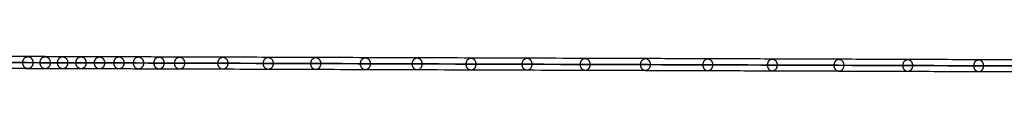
# Model space of a CAD drawing. Header units: millimetres. Extents: x -1412 to 1510, y -15 to 15.
# Tile 5 of 17: x -1186.48 to -957.93, y -1.76 to 1.99. Entities that reach past the tile are written whole.
import ezdxf

# ---------------------------------------------------------------- set-up
doc = ezdxf.new("R2010")
doc.units = ezdxf.units.MM
doc.layers.add('CABLE', color=7, linetype='Continuous')

msp = doc.modelspace()

# ---------------------------------------------------------------- linework, layer by layer
at = {"layer": 'CABLE'}
for points, knots in [([(-948.03, -0.36, 379.9), (-953.69, -0.34, 387), (-964.85, -0.3, 401.04), (-981.32, -0.24, 421.87), (-997.28, -0.19, 442.23), (-1012.76, -0.13, 462.1), (-1027.74, -0.08, 481.49), (-1042.22, -0.03, 500.39), (-1056.22, 0.01, 518.81), (-1069.72, 0.06, 536.75), (-1082.73, 0.1, 554.21), (-1095.24, 0.14, 571.18), (-1107.26, 0.18, 587.67), (-1118.79, 0.22, 603.68), (-1129.82, 0.26, 619.2), (-1140.36, 0.29, 634.24), (-1148.8, 0.32, 646.46), (-1155.31, 0.34, 656.02), (-1160.01, 0.35, 662.98), (-1164.62, 0.37, 669.86), (-1169.07, 0.38, 676.57), (-1173.43, 0.4, 683.21), (-1177.64, 0.41, 689.68), (-1181.75, 0.42, 696.08), (-1185.71, 0.43, 702.31), (-1189.58, 0.45, 708.47), (-1193.29, 0.46, 714.46), (-1196.91, 0.47, 720.37), (-1200.38, 0.48, 726.12), (-1203.76, 0.49, 731.8), (-1206.98, 0.5, 737.3), (-1210.1, 0.51, 742.74), (-1212.61, 0.51, 747.17), (-1214.57, 0.52, 750.69), (-1215.98, 0.52, 753.25), (-1217.37, 0.53, 755.8), (-1218.73, 0.53, 758.3), (-1220.05, 0.54, 760.79), (-1221.77, 0.54, 764.03), (-1223.43, 0.54, 767.24), (-1225.05, 0.55, 770.41), (-1226.21, 0.55, 772.73), (-1227.36, 0.56, 775.04), (-1228.47, 0.56, 777.3), (-1229.55, 0.56, 779.55), (-1230.59, 0.56, 781.75), (-1231.61, 0.57, 783.94), (-1232.6, 0.57, 786.08), (-1233.55, 0.57, 788.21), (-1234.48, 0.57, 790.3), (-1235.38, 0.57, 792.37), (-1236.24, 0.58, 794.4), (-1237.07, 0.58, 796.4), (-1237.87, 0.58, 798.37), (-1238.65, 0.58, 800.31), (-1239.39, 0.58, 802.22), (-1240.1, 0.58, 804.11), (-1240.77, 0.59, 805.96), (-1241.42, 0.59, 807.78), (-1242.04, 0.59, 809.58), (-1242.63, 0.59, 811.34), (-1243.18, 0.59, 813.07), (-1243.71, 0.59, 814.78), (-1244.2, 0.59, 816.45), (-1244.66, 0.59, 818.1), (-1245.1, 0.59, 819.71), (-1245.5, 0.59, 821.3), (-1245.75, 0.59, 822.35), (-1245.87, 0.59, 822.87), (-1245.88, 0.59, 822.92), (-1245.89, 0.59, 822.98), (-1245.9, 0.59, 823.03)], [0, 0, 0, 0, 27.267565, 53.848863, 79.744184, 104.953845, 129.478184, 153.317573, 176.472415, 198.943149, 220.730257, 241.834267, 262.255761, 281.99538, 301.053834, 319.431913, 337.130497, 345.640535, 354.150573, 362.321911, 370.49325, 378.326514, 386.159779, 393.655682, 401.151585, 408.310937, 415.470289, 422.294024, 429.117758, 435.606951, 442.096144, 448.252048, 454.407952, 457.361369, 460.314787, 463.185452, 466.056117, 468.844256, 471.632394, 477.044109, 479.667954, 482.2918, 484.83393, 487.376059, 489.836797, 492.297534, 494.677239, 497.056943, 499.35601, 501.655076, 503.893935, 506.092812, 508.251833, 510.371129, 512.45084, 514.491115, 516.492111, 518.453994, 520.37694, 522.261137, 524.106783, 525.914092, 527.683288, 529.414612, 531.108322, 532.76469, 534.384011, 535.966599, 535.966599, 535.966599, 536.125454, 536.125454, 536.125454, 536.125454]), ([(-946.94, 1.04, 380.77), (-952.6, 1.06, 387.87), (-963.76, 1.1, 401.9), (-980.21, 1.16, 422.74), (-996.18, 1.21, 443.09), (-1011.65, 1.27, 462.96), (-1026.63, 1.32, 482.34), (-1041.11, 1.37, 501.24), (-1055.1, 1.41, 519.66), (-1068.6, 1.46, 537.59), (-1081.6, 1.5, 555.04), (-1094.11, 1.54, 572.01), (-1106.12, 1.58, 588.49), (-1117.65, 1.62, 604.49), (-1128.68, 1.66, 620), (-1139.21, 1.69, 635.04), (-1147.64, 1.72, 647.25), (-1154.15, 1.74, 656.81), (-1158.85, 1.75, 663.76), (-1163.45, 1.77, 670.63), (-1167.9, 1.78, 677.34), (-1172.26, 1.8, 683.97), (-1176.46, 1.81, 690.44), (-1180.57, 1.82, 696.83), (-1184.53, 1.83, 703.06), (-1188.39, 1.85, 709.21), (-1192.1, 1.86, 715.19), (-1195.72, 1.87, 721.1), (-1199.18, 1.88, 726.84), (-1202.55, 1.89, 732.51), (-1205.77, 1.9, 738), (-1208.89, 1.91, 743.43), (-1211.39, 1.91, 747.85), (-1213.34, 1.92, 751.36), (-1214.75, 1.92, 753.92), (-1216.14, 1.93, 756.46), (-1217.49, 1.93, 758.96), (-1218.82, 1.94, 761.44), (-1220.53, 1.94, 764.68), (-1222.19, 1.94, 767.88), (-1223.8, 1.95, 771.04), (-1224.96, 1.95, 773.36), (-1226.1, 1.95, 775.65), (-1227.2, 1.96, 777.91), (-1228.28, 1.96, 780.15), (-1229.32, 1.96, 782.35), (-1230.34, 1.97, 784.53), (-1231.32, 1.97, 786.66), (-1232.28, 1.97, 788.78), (-1233.2, 1.97, 790.86), (-1234.09, 1.97, 792.92), (-1234.95, 1.98, 794.94), (-1235.78, 1.98, 796.93), (-1236.57, 1.98, 798.89), (-1237.34, 1.98, 800.82), (-1238.08, 1.98, 802.72), (-1238.78, 1.98, 804.59), (-1239.46, 1.98, 806.43), (-1240.1, 1.99, 808.24), (-1240.71, 1.99, 810.02), (-1241.29, 1.99, 811.77), (-1241.85, 1.99, 813.49), (-1242.37, 1.99, 815.18), (-1242.86, 1.99, 816.84), (-1243.31, 1.99, 818.47), (-1243.74, 1.99, 820.07), (-1244.14, 1.99, 821.64), (-1244.38, 1.99, 822.67), (-1244.5, 1.99, 823.19), (-1244.5, 1.99, 823.19), (-1244.5, 1.99, 823.19), (-1244.5, 1.99, 823.19)], [0, 0, 0, 0, 27.235592, 53.785722, 79.650681, 104.830781, 129.326365, 153.137801, 176.265493, 198.709879, 220.47144, 241.550705, 261.948254, 281.664727, 300.700834, 319.057364, 336.735196, 345.235256, 353.735315, 361.897072, 370.058829, 377.882909, 385.706989, 393.194102, 400.681215, 407.832173, 414.983131, 421.798864, 428.614597, 435.096181, 441.577765, 447.726451, 453.875137, 456.825092, 459.775046, 462.642346, 465.509645, 468.294514, 471.079383, 476.484752, 479.105521, 481.72629, 484.265439, 486.804588, 489.26244, 491.720293, 494.097206, 496.47412, 498.770491, 501.066862, 503.303096, 505.499395, 507.655884, 509.772694, 511.849967, 513.88785, 515.8865, 517.846082, 519.766774, 521.648761, 523.492244, 525.297433, 527.064555, 528.793849, 530.485572, 532.139999, 533.757421, 535.338153, 535.338153, 535.338153, 535.338416, 535.338416, 535.338416, 535.338416]), ([(-1243.1, 0.59, 823.35), (-1243, 0.59, 822.89), (-1242.77, 0.59, 821.92), (-1242.39, 0.59, 820.42), (-1241.96, 0.59, 818.84), (-1241.51, 0.59, 817.23), (-1241.03, 0.59, 815.59), (-1240.51, 0.59, 813.91), (-1239.96, 0.59, 812.21), (-1239.39, 0.59, 810.47), (-1238.78, 0.59, 808.71), (-1238.14, 0.58, 806.91), (-1237.47, 0.58, 805.08), (-1236.77, 0.58, 803.22), (-1236.04, 0.58, 801.34), (-1235.28, 0.58, 799.42), (-1234.48, 0.58, 797.47), (-1233.66, 0.58, 795.48), (-1232.8, 0.57, 793.47), (-1231.92, 0.57, 791.43), (-1231, 0.57, 789.35), (-1230.05, 0.57, 787.24), (-1229.07, 0.56, 785.11), (-1228.06, 0.56, 782.94), (-1227.02, 0.56, 780.76), (-1225.95, 0.56, 778.52), (-1224.85, 0.55, 776.27), (-1223.71, 0.55, 773.98), (-1222.55, 0.55, 771.67), (-1220.94, 0.54, 768.52), (-1219.29, 0.54, 765.33), (-1217.58, 0.53, 762.1), (-1216.26, 0.53, 759.63), (-1214.91, 0.53, 757.13), (-1213.53, 0.52, 754.6), (-1212.12, 0.52, 752.04), (-1210.17, 0.51, 748.54), (-1207.67, 0.51, 744.12), (-1204.56, 0.5, 738.71), (-1201.34, 0.49, 733.22), (-1197.98, 0.48, 727.56), (-1194.52, 0.47, 721.83), (-1190.91, 0.46, 715.92), (-1187.21, 0.45, 709.95), (-1183.35, 0.43, 703.8), (-1179.39, 0.42, 697.59), (-1175.29, 0.41, 691.2), (-1171.09, 0.4, 684.74), (-1166.74, 0.38, 678.11), (-1162.29, 0.37, 671.41), (-1157.69, 0.35, 664.54), (-1153, 0.34, 657.59), (-1146.49, 0.32, 648.05), (-1138.06, 0.29, 635.84), (-1127.53, 0.26, 620.81), (-1116.51, 0.22, 605.31), (-1104.99, 0.18, 589.31), (-1092.98, 0.14, 572.84), (-1080.48, 0.1, 555.87), (-1067.48, 0.06, 538.43), (-1053.99, 0.01, 520.5), (-1040, -0.03, 502.09), (-1025.52, -0.08, 483.2), (-1010.54, -0.13, 463.82), (-995.08, -0.19, 443.95), (-979.12, -0.24, 423.61), (-962.66, -0.3, 402.78), (-951.5, -0.34, 388.75), (-945.84, -0.36, 381.65)], [0, 0, 0, 0, 1.418628, 3.034171, 4.686674, 6.376431, 8.103716, 9.868783, 11.671875, 13.513215, 15.393015, 17.311474, 19.268778, 21.265105, 23.300619, 25.375478, 27.489828, 29.643811, 31.837557, 34.071192, 36.364893, 38.658595, 41.032747, 43.406898, 45.861894, 48.316889, 50.853087, 53.389284, 56.007007, 58.62473, 64.023817, 66.805449, 69.587081, 72.451048, 75.315015, 78.261541, 81.208067, 87.349606, 93.491145, 99.965196, 106.439246, 113.247058, 120.054869, 127.197515, 134.340162, 141.818573, 149.296984, 157.11197, 164.926957, 173.079227, 181.231498, 189.721678, 198.211858, 215.869143, 234.204338, 253.218319, 272.911876, 293.285717, 314.340482, 336.076751, 358.49505, 381.595861, 405.379621, 429.846734, 454.997568, 480.832464, 507.351736, 534.555672, 534.555672, 534.555672, 534.555672]), ([(-946.94, -1.76, 380.78), (-952.6, -1.74, 387.88), (-963.76, -1.7, 401.91), (-980.22, -1.64, 422.74), (-996.18, -1.59, 443.09), (-1011.65, -1.53, 462.96), (-1026.63, -1.48, 482.34), (-1041.11, -1.43, 501.24), (-1055.1, -1.39, 519.66), (-1068.6, -1.34, 537.59), (-1081.6, -1.3, 555.04), (-1094.11, -1.26, 572.01), (-1106.13, -1.22, 588.49), (-1117.65, -1.18, 604.49), (-1128.68, -1.14, 620.01), (-1139.21, -1.11, 635.04), (-1147.65, -1.08, 647.26), (-1154.16, -1.06, 656.81), (-1158.85, -1.05, 663.76), (-1163.46, -1.03, 670.63), (-1167.91, -1.02, 677.34), (-1172.26, -1, 683.98), (-1176.47, -0.99, 690.44), (-1180.57, -0.98, 696.83), (-1184.53, -0.97, 703.06), (-1188.39, -0.95, 709.21), (-1192.1, -0.94, 715.19), (-1195.72, -0.93, 721.1), (-1199.18, -0.92, 726.84), (-1202.55, -0.91, 732.51), (-1205.77, -0.9, 738.01), (-1208.89, -0.89, 743.43), (-1211.39, -0.89, 747.86), (-1213.35, -0.88, 751.37), (-1214.76, -0.88, 753.93), (-1216.14, -0.87, 756.47), (-1217.49, -0.87, 758.96), (-1218.82, -0.86, 761.45), (-1220.53, -0.86, 764.68), (-1222.19, -0.86, 767.88), (-1223.8, -0.85, 771.04), (-1224.96, -0.85, 773.36), (-1226.1, -0.85, 775.66), (-1227.21, -0.84, 777.91), (-1228.28, -0.84, 780.15), (-1229.33, -0.84, 782.35), (-1230.34, -0.83, 784.53), (-1231.32, -0.83, 786.66), (-1232.28, -0.83, 788.78), (-1233.2, -0.83, 790.86), (-1234.09, -0.83, 792.92), (-1234.95, -0.82, 794.94), (-1235.78, -0.82, 796.93), (-1236.58, -0.82, 798.89), (-1237.34, -0.82, 800.82), (-1238.08, -0.82, 802.72), (-1238.78, -0.82, 804.59), (-1239.46, -0.82, 806.43), (-1240.1, -0.81, 808.25), (-1240.72, -0.81, 810.03), (-1241.3, -0.81, 811.77), (-1241.85, -0.81, 813.49), (-1242.37, -0.81, 815.18), (-1242.86, -0.81, 816.84), (-1243.31, -0.81, 818.47), (-1243.74, -0.81, 820.07), (-1244.14, -0.81, 821.64), (-1244.39, -0.81, 822.67), (-1244.5, -0.81, 823.19)], [0, 0, 0, 0, 27.235592, 53.785722, 79.650681, 104.830781, 129.326365, 153.137801, 176.265493, 198.709879, 220.47144, 241.550705, 261.948254, 281.664727, 300.700834, 319.057364, 336.735196, 345.235256, 353.735315, 361.897072, 370.058829, 377.882909, 385.706989, 393.194102, 400.681215, 407.832173, 414.983131, 421.798864, 428.614597, 435.096181, 441.577765, 447.726451, 453.875137, 456.825092, 459.775046, 462.642346, 465.509645, 468.294514, 471.079383, 476.484752, 479.105521, 481.72629, 484.265439, 486.804588, 489.26244, 491.720293, 494.097206, 496.47412, 498.770491, 501.066862, 503.303096, 505.499395, 507.655884, 509.772694, 511.849967, 513.88785, 515.8865, 517.846082, 519.766774, 521.648761, 523.492244, 525.297433, 527.064555, 528.793849, 530.485572, 532.139999, 533.757421, 535.337889, 535.337889, 535.337889, 535.337889])]:
    msp.add_open_spline(points, degree=3, knots=knots, dxfattribs=at)
for points, knots in [([(-1185.77, 0.43, 702.41), (-1185.77, 1.83, 702.41), (-1184.58, 1.83, 703.15), (-1183.4, 1.83, 703.9), (-1183.4, 0.43, 703.9)], [4.39823, 4.39823, 4.39823, 6.597345, 6.597345, 8.796459, 8.796459, 8.796459]), ([(-1183.4, 0.43, 703.9), (-1183.4, -0.97, 703.9), (-1184.59, -0.97, 703.16), (-1185.77, -0.97, 702.41), (-1185.77, 0.43, 702.41)], [0, 0, 0, 2.199115, 2.199115, 4.39823, 4.39823, 4.39823]), ([(-1181.75, 0.42, 696.08), (-1181.75, 1.82, 696.08), (-1180.57, 1.82, 696.83), (-1179.39, 1.82, 697.59), (-1179.39, 0.42, 697.59)], [4.39823, 4.39823, 4.39823, 6.597345, 6.597345, 8.796459, 8.796459, 8.796459]), ([(-1179.39, 0.42, 697.59), (-1179.39, -0.98, 697.59), (-1180.57, -0.98, 696.84), (-1181.75, -0.98, 696.08), (-1181.75, 0.42, 696.08)], [0, 0, 0, 2.199115, 2.199115, 4.39823, 4.39823, 4.39823]), ([(-1177.7, 0.41, 689.78), (-1177.69, 1.81, 689.78), (-1176.52, 1.81, 690.54), (-1175.34, 1.81, 691.3), (-1175.34, 0.41, 691.3)], [4.39823, 4.39823, 4.39823, 6.597345, 6.597345, 8.796459, 8.796459, 8.796459]), ([(-1175.34, 0.41, 691.3), (-1175.35, -0.99, 691.3), (-1176.52, -0.99, 690.54), (-1177.7, -0.99, 689.78), (-1177.7, 0.41, 689.78)], [0, 0, 0, 2.199115, 2.199115, 4.39823, 4.39823, 4.39823]), ([(-1173.43, 0.4, 683.21), (-1173.43, 1.8, 683.21), (-1172.25, 1.8, 683.98), (-1171.08, 1.8, 684.74), (-1171.08, 0.4, 684.74)], [4.39823, 4.39823, 4.39823, 6.597345, 6.597345, 8.796459, 8.796459, 8.796459]), ([(-1171.08, 0.4, 684.74), (-1171.09, -1, 684.75), (-1172.26, -1, 683.98), (-1173.43, -1, 683.21), (-1173.43, 0.4, 683.21)], [0, 0, 0, 2.199115, 2.199115, 4.39823, 4.39823, 4.39823]), ([(-1169.13, 0.38, 676.67), (-1169.13, 1.78, 676.66), (-1167.96, 1.78, 677.44), (-1166.79, 1.78, 678.21), (-1166.79, 0.38, 678.21)], [4.39823, 4.39823, 4.39823, 6.597345, 6.597345, 8.796459, 8.796459, 8.796459]), ([(-1166.79, 0.38, 678.21), (-1166.79, -1.02, 678.21), (-1167.96, -1.02, 677.44), (-1169.13, -1.02, 676.67), (-1169.13, 0.38, 676.67)], [0, 0, 0, 2.199115, 2.199115, 4.39823, 4.39823, 4.39823]), ([(-1164.61, 0.37, 669.86), (-1164.61, 1.77, 669.86), (-1163.45, 1.77, 670.63), (-1162.28, 1.77, 671.41), (-1162.28, 0.37, 671.41)], [4.39823, 4.39823, 4.39823, 6.597345, 6.597345, 8.796459, 8.796459, 8.796459]), ([(-1162.28, 0.37, 671.41), (-1162.29, -1.03, 671.41), (-1163.45, -1.03, 670.64), (-1164.62, -1.03, 669.86), (-1164.61, 0.37, 669.86)], [0, 0, 0, 2.199115, 2.199115, 4.39823, 4.39823, 4.39823]), ([(-1160.07, 0.35, 663.07), (-1160.07, 1.75, 663.07), (-1158.91, 1.75, 663.85), (-1157.75, 1.75, 664.63), (-1157.75, 0.35, 664.64)], [4.39823, 4.39823, 4.39823, 6.597345, 6.597345, 8.796459, 8.796459, 8.796459]), ([(-1157.75, 0.35, 664.64), (-1157.75, -1.05, 664.64), (-1158.91, -1.05, 663.86), (-1160.07, -1.05, 663.08), (-1160.07, 0.35, 663.07)], [0, 0, 0, 2.199115, 2.199115, 4.39823, 4.39823, 4.39823]), ([(-1155.31, 0.34, 656.03), (-1155.31, 1.74, 656.02), (-1154.15, 1.74, 656.81), (-1152.99, 1.74, 657.6), (-1152.99, 0.34, 657.6)], [4.39823, 4.39823, 4.39823, 6.597345, 6.597345, 8.796459, 8.796459, 8.796459]), ([(-1152.99, 0.34, 657.6), (-1152.99, -1.06, 657.6), (-1154.15, -1.06, 656.81), (-1155.31, -1.06, 656.03), (-1155.31, 0.34, 656.03)], [0, 0, 0, 2.199115, 2.199115, 4.39823, 4.39823, 4.39823]), ([(-1150.52, 0.32, 649), (-1150.52, 1.72, 648.99), (-1149.36, 1.72, 649.79), (-1148.21, 1.72, 650.58), (-1148.21, 0.32, 650.58)], [4.39823, 4.39823, 4.39823, 6.597345, 6.597345, 8.796459, 8.796459, 8.796459]), ([(-1148.21, 0.32, 650.58), (-1148.21, -1.08, 650.58), (-1149.36, -1.08, 649.79), (-1150.52, -1.08, 649), (-1150.52, 0.32, 649)], [0, 0, 0, 2.199115, 2.199115, 4.39823, 4.39823, 4.39823]), ([(-1140.47, 0.29, 634.44), (-1140.47, 1.69, 634.44), (-1139.32, 1.69, 635.24), (-1138.17, 1.69, 636.03), (-1138.17, 0.29, 636.04)], [4.39823, 4.39823, 4.39823, 6.597345, 6.597345, 8.796459, 8.796459, 8.796459]), ([(-1138.17, 0.29, 636.04), (-1138.18, -1.11, 636.04), (-1139.33, -1.11, 635.24), (-1140.47, -1.11, 634.44), (-1140.47, 0.29, 634.44)], [0, 0, 0, 2.199115, 2.199115, 4.39823, 4.39823, 4.39823]), ([(-1129.93, 0.26, 619.4), (-1129.93, 1.66, 619.39), (-1128.79, 1.66, 620.2), (-1127.65, 1.66, 621.01), (-1127.65, 0.26, 621.01)], [4.39823, 4.39823, 4.39823, 6.597345, 6.597345, 8.796459, 8.796459, 8.796459]), ([(-1127.65, 0.26, 621.01), (-1127.65, -1.14, 621.01), (-1128.79, -1.14, 620.21), (-1129.94, -1.14, 619.4), (-1129.93, 0.26, 619.4)], [0, 0, 0, 2.199115, 2.199115, 4.39823, 4.39823, 4.39823]), ([(-1118.9, 0.22, 603.87), (-1118.9, 1.62, 603.87), (-1117.76, 1.62, 604.68), (-1116.62, 1.62, 605.5), (-1116.63, 0.22, 605.5)], [4.39823, 4.39823, 4.39823, 6.597345, 6.597345, 8.796459, 8.796459, 8.796459]), ([(-1116.63, 0.22, 605.5), (-1116.63, -1.18, 605.5), (-1117.77, -1.18, 604.69), (-1118.9, -1.18, 603.87), (-1118.9, 0.22, 603.87)], [0, 0, 0, 2.199115, 2.199115, 4.39823, 4.39823, 4.39823]), ([(-1107.38, 0.18, 587.86), (-1107.38, 1.58, 587.86), (-1106.24, 1.58, 588.68), (-1105.11, 1.58, 589.5), (-1105.11, 0.18, 589.51)], [4.39823, 4.39823, 4.39823, 6.597345, 6.597345, 8.796459, 8.796459, 8.796459]), ([(-1105.11, 0.18, 589.51), (-1105.11, -1.22, 589.51), (-1106.25, -1.22, 588.69), (-1107.38, -1.22, 587.87), (-1107.38, 0.18, 587.86)], [0, 0, 0, 2.199115, 2.199115, 4.39823, 4.39823, 4.39823]), ([(-1095.36, 0.14, 571.37), (-1095.36, 1.54, 571.37), (-1094.23, 1.54, 572.2), (-1093.1, 1.54, 573.03), (-1093.1, 0.14, 573.03)], [4.39823, 4.39823, 4.39823, 6.597345, 6.597345, 8.796459, 8.796459, 8.796459]), ([(-1093.1, 0.14, 573.03), (-1093.1, -1.26, 573.03), (-1094.23, -1.26, 572.2), (-1095.36, -1.26, 571.38), (-1095.36, 0.14, 571.37)], [0, 0, 0, 2.199115, 2.199115, 4.39823, 4.39823, 4.39823]), ([(-1082.85, 0.1, 554.4), (-1082.84, 1.5, 554.4), (-1081.72, 1.5, 555.23), (-1080.6, 1.5, 556.07), (-1080.6, 0.1, 556.07)], [4.39823, 4.39823, 4.39823, 6.597345, 6.597345, 8.796459, 8.796459, 8.796459]), ([(-1080.6, 0.1, 556.07), (-1080.6, -1.3, 556.07), (-1081.72, -1.3, 555.24), (-1082.85, -1.3, 554.4), (-1082.85, 0.1, 554.4)], [0, 0, 0, 2.199115, 2.199115, 4.39823, 4.39823, 4.39823]), ([(-1069.84, 0.06, 536.94), (-1069.84, 1.46, 536.94), (-1068.72, 1.46, 537.78), (-1067.6, 1.46, 538.62), (-1067.6, 0.06, 538.62)], [4.39823, 4.39823, 4.39823, 6.597345, 6.597345, 8.796459, 8.796459, 8.796459]), ([(-1067.6, 0.06, 538.62), (-1067.6, -1.34, 538.63), (-1068.72, -1.34, 537.79), (-1069.84, -1.34, 536.95), (-1069.84, 0.06, 536.94)], [0, 0, 0, 2.199115, 2.199115, 4.39823, 4.39823, 4.39823]), ([(-1056.34, 0.01, 519.01), (-1056.34, 1.41, 519), (-1055.22, 1.41, 519.85), (-1054.11, 1.41, 520.69), (-1054.11, 0.01, 520.69)], [4.39823, 4.39823, 4.39823, 6.597345, 6.597345, 8.796459, 8.796459, 8.796459]), ([(-1054.11, 0.01, 520.69), (-1054.11, -1.39, 520.7), (-1055.23, -1.39, 519.85), (-1056.34, -1.39, 519.01), (-1056.34, 0.01, 519.01)], [0, 0, 0, 2.199115, 2.199115, 4.39823, 4.39823, 4.39823]), ([(-1042.35, -0.03, 500.58), (-1042.35, 1.37, 500.58), (-1041.23, 1.37, 501.43), (-1040.12, 1.37, 502.28), (-1040.12, -0.03, 502.28)], [4.39823, 4.39823, 4.39823, 6.597345, 6.597345, 8.796459, 8.796459, 8.796459]), ([(-1027.86, -0.08, 481.68), (-1027.86, 1.32, 481.68), (-1026.75, 1.32, 482.53), (-1025.64, 1.32, 483.38), (-1025.65, -0.08, 483.39)], [4.39823, 4.39823, 4.39823, 6.597345, 6.597345, 8.796459, 8.796459, 8.796459]), ([(-1012.88, -0.13, 462.29), (-1012.88, 1.27, 462.29), (-1011.78, 1.27, 463.15), (-1010.67, 1.27, 464), (-1010.67, -0.13, 464.01)], [4.39823, 4.39823, 4.39823, 6.597345, 6.597345, 8.796459, 8.796459, 8.796459]), ([(-997.41, -0.19, 442.42), (-997.41, 1.21, 442.41), (-996.31, 1.21, 443.28), (-995.2, 1.21, 444.14), (-995.21, -0.19, 444.14)], [4.39823, 4.39823, 4.39823, 6.597345, 6.597345, 8.796459, 8.796459, 8.796459]), ([(-981.45, -0.24, 422.06), (-981.44, 1.16, 422.06), (-980.34, 1.16, 422.93), (-979.24, 1.16, 423.79), (-979.25, -0.24, 423.79)], [4.39823, 4.39823, 4.39823, 6.597345, 6.597345, 8.796459, 8.796459, 8.796459]), ([(-964.99, -0.3, 401.22), (-964.98, 1.1, 401.22), (-963.89, 1.1, 402.09), (-962.79, 1.1, 402.96), (-962.79, -0.3, 402.96)], [4.39823, 4.39823, 4.39823, 6.597345, 6.597345, 8.796459, 8.796459, 8.796459]), ([(-1040.12, -0.03, 502.28), (-1040.13, -1.43, 502.28), (-1041.24, -1.43, 501.43), (-1042.35, -1.43, 500.59), (-1042.35, -0.03, 500.58)], [0, 0, 0, 2.199115, 2.199115, 4.39823, 4.39823, 4.39823]), ([(-1025.65, -0.08, 483.39), (-1025.65, -1.48, 483.39), (-1026.76, -1.48, 482.53), (-1027.87, -1.48, 481.68), (-1027.86, -0.08, 481.68)], [0, 0, 0, 2.199115, 2.199115, 4.39823, 4.39823, 4.39823]), ([(-1010.67, -0.13, 464.01), (-1010.67, -1.53, 464.01), (-1011.78, -1.53, 463.15), (-1012.89, -1.53, 462.29), (-1012.88, -0.13, 462.29)], [0, 0, 0, 2.199115, 2.199115, 4.39823, 4.39823, 4.39823]), ([(-995.21, -0.19, 444.14), (-995.21, -1.59, 444.14), (-996.31, -1.59, 443.28), (-997.41, -1.59, 442.42), (-997.41, -0.19, 442.42)], [0, 0, 0, 2.199115, 2.199115, 4.39823, 4.39823, 4.39823]), ([(-979.25, -0.24, 423.79), (-979.25, -1.64, 423.8), (-980.35, -1.64, 422.93), (-981.45, -1.64, 422.07), (-981.45, -0.24, 422.06)], [0, 0, 0, 2.199115, 2.199115, 4.39823, 4.39823, 4.39823]), ([(-962.79, -0.3, 402.96), (-962.79, -1.7, 402.97), (-963.89, -1.7, 402.1), (-964.99, -1.7, 401.23), (-964.99, -0.3, 401.22)], [0, 0, 0, 2.199115, 2.199115, 4.39823, 4.39823, 4.39823])]:
    msp.add_rational_spline(points, [1, 0.707106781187, 1, 0.707106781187, 1], degree=2, knots=knots, dxfattribs=at)

doc.saveas('drawing.dxf')
